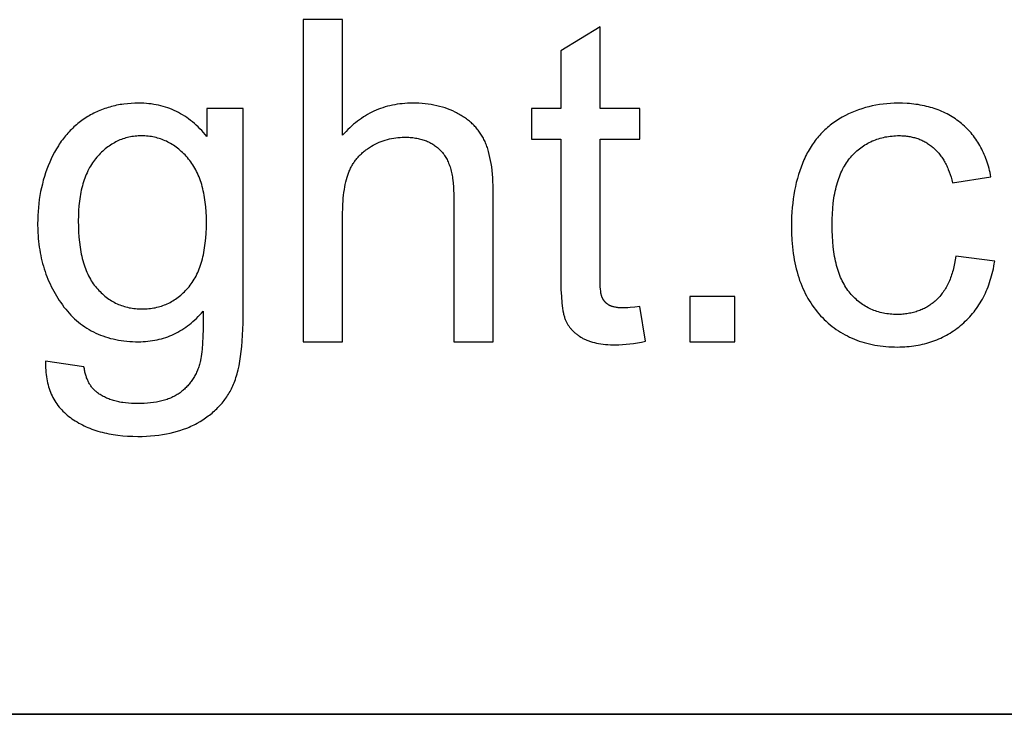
# Model space of a CAD drawing. Header units: millimetres. Extents: x -5878 to -4878, y 4408 to 5408.
# Tile 42 of 119: x -5030 to -5014, y 4440 to 4452. Entities that reach past the tile are written whole.
import ezdxf

# ---------------------------------------------------------------- set-up
doc = ezdxf.new("R2010")
doc.units = ezdxf.units.MM
doc.layers.add('SHOW Mini_Safetyfree Holder', color=7, linetype='Continuous', true_color=0x000000)

msp = doc.modelspace()

# ---------------------------------------------------------------- linework, layer by layer
at = {"layer": 'SHOW Mini_Safetyfree Holder'}
for points in [[(-5024.53, 4451.744), (-5025.182, 4451.744)], [(-5025.182, 4451.744), (-5025.182, 4446.427)], [(-5024.53, 4449.836), (-5024.53, 4451.744)], [(-5020.283, 4451.624), (-5020.932, 4451.232)], [(-5020.283, 4450.279), (-5020.283, 4451.624)], [(-5020.932, 4451.232), (-5020.932, 4450.279)], [(-5026.771, 4449.814), (-5026.799, 4449.848), (-5026.827, 4449.881), (-5026.856, 4449.913), (-5026.885, 4449.944), (-5026.915, 4449.973), (-5026.945, 4450.002), (-5026.976, 4450.029), (-5027.007, 4450.056), (-5027.038, 4450.081), (-5027.071, 4450.105), (-5027.103, 4450.128), (-5027.136, 4450.15), (-5027.17, 4450.171), (-5027.204, 4450.191), (-5027.238, 4450.21), (-5027.273, 4450.228), (-5027.308, 4450.245), (-5027.344, 4450.26), (-5027.38, 4450.275), (-5027.417, 4450.288), (-5027.454, 4450.3), (-5027.492, 4450.312), (-5027.53, 4450.322), (-5027.569, 4450.331), (-5027.608, 4450.339), (-5027.648, 4450.346), (-5027.688, 4450.352), (-5027.728, 4450.357), (-5027.769, 4450.361), (-5027.811, 4450.363), (-5027.853, 4450.365), (-5027.895, 4450.366), (-5027.958, 4450.365), (-5028.021, 4450.362), (-5028.082, 4450.357), (-5028.142, 4450.35), (-5028.172, 4450.346), (-5028.202, 4450.341), (-5028.231, 4450.336), (-5028.26, 4450.33), (-5028.288, 4450.324), (-5028.317, 4450.317), (-5028.345, 4450.31), (-5028.373, 4450.302), (-5028.401, 4450.294), (-5028.428, 4450.285), (-5028.455, 4450.276), (-5028.482, 4450.266), (-5028.509, 4450.256), (-5028.535, 4450.246), (-5028.562, 4450.234), (-5028.587, 4450.223), (-5028.613, 4450.211), (-5028.638, 4450.198), (-5028.664, 4450.185), (-5028.688, 4450.171), (-5028.713, 4450.157), (-5028.737, 4450.143), (-5028.761, 4450.127), (-5028.785, 4450.112), (-5028.809, 4450.096), (-5028.832, 4450.079), (-5028.855, 4450.062), (-5028.877, 4450.045), (-5028.899, 4450.027), (-5028.921, 4450.009), (-5028.942, 4449.991), (-5028.963, 4449.972), (-5028.984, 4449.952), (-5029.004, 4449.932), (-5029.024, 4449.912), (-5029.044, 4449.892), (-5029.063, 4449.871), (-5029.082, 4449.849), (-5029.101, 4449.827), (-5029.119, 4449.805), (-5029.137, 4449.782), (-5029.155, 4449.759), (-5029.172, 4449.736), (-5029.189, 4449.712), (-5029.205, 4449.687), (-5029.221, 4449.662), (-5029.253, 4449.612), (-5029.282, 4449.559), (-5029.311, 4449.505), (-5029.338, 4449.449), (-5029.364, 4449.392), (-5029.388, 4449.333), (-5029.41, 4449.274), (-5029.431, 4449.214), (-5029.451, 4449.154), (-5029.469, 4449.092), (-5029.485, 4449.03), (-5029.5, 4448.968), (-5029.513, 4448.905), (-5029.525, 4448.841), (-5029.535, 4448.776), (-5029.544, 4448.711), (-5029.551, 4448.645), (-5029.556, 4448.578), (-5029.56, 4448.511), (-5029.562, 4448.443), (-5029.563, 4448.375), (-5029.561, 4448.275), (-5029.559, 4448.226), (-5029.556, 4448.178), (-5029.552, 4448.13), (-5029.548, 4448.082), (-5029.542, 4448.035), (-5029.536, 4447.988), (-5029.529, 4447.942), (-5029.521, 4447.896), (-5029.512, 4447.851), (-5029.502, 4447.806), (-5029.491, 4447.761), (-5029.48, 4447.717), (-5029.467, 4447.674), (-5029.454, 4447.63), (-5029.44, 4447.588), (-5029.425, 4447.545), (-5029.41, 4447.504), (-5029.393, 4447.462), (-5029.376, 4447.421), (-5029.357, 4447.381), (-5029.338, 4447.341), (-5029.318, 4447.301), (-5029.297, 4447.262), (-5029.276, 4447.223), (-5029.253, 4447.185), (-5029.23, 4447.147), (-5029.206, 4447.11), (-5029.181, 4447.073), (-5029.155, 4447.036), (-5029.128, 4447), (-5029.1, 4446.965), (-5029.072, 4446.931), (-5029.043, 4446.898), (-5029.013, 4446.866), (-5028.983, 4446.835), (-5028.952, 4446.806), (-5028.92, 4446.777), (-5028.888, 4446.75), (-5028.855, 4446.723), (-5028.821, 4446.698), (-5028.786, 4446.674), (-5028.751, 4446.651), (-5028.715, 4446.629), (-5028.678, 4446.609), (-5028.641, 4446.589), (-5028.603, 4446.571), (-5028.564, 4446.553), (-5028.525, 4446.537), (-5028.485, 4446.522), (-5028.444, 4446.508), (-5028.402, 4446.495), (-5028.36, 4446.483), (-5028.317, 4446.473), (-5028.273, 4446.463), (-5028.229, 4446.455), (-5028.184, 4446.447), (-5028.138, 4446.441), (-5028.091, 4446.436), (-5028.044, 4446.432), (-5027.996, 4446.43), (-5027.948, 4446.428), (-5027.899, 4446.427), (-5027.859, 4446.428), (-5027.82, 4446.429), (-5027.781, 4446.432), (-5027.742, 4446.435), (-5027.704, 4446.44), (-5027.667, 4446.445), (-5027.629, 4446.451), (-5027.593, 4446.459), (-5027.556, 4446.467), (-5027.52, 4446.477), (-5027.485, 4446.487), (-5027.449, 4446.498), (-5027.415, 4446.51), (-5027.38, 4446.524), (-5027.346, 4446.538), (-5027.313, 4446.553), (-5027.28, 4446.57), (-5027.247, 4446.587), (-5027.215, 4446.605), (-5027.183, 4446.624), (-5027.151, 4446.644), (-5027.12, 4446.666), (-5027.09, 4446.688), (-5027.059, 4446.711), (-5027.03, 4446.735), (-5027, 4446.76), (-5026.971, 4446.786), (-5026.943, 4446.813), (-5026.914, 4446.841), (-5026.887, 4446.87), (-5026.859, 4446.9), (-5026.832, 4446.931)], [(-5022.045, 4448.868), (-5022.048, 4449.005), (-5022.05, 4449.071), (-5022.054, 4449.134), (-5022.059, 4449.195), (-5022.065, 4449.254), (-5022.071, 4449.312), (-5022.079, 4449.367), (-5022.088, 4449.419), (-5022.099, 4449.47), (-5022.11, 4449.519), (-5022.122, 4449.566), (-5022.135, 4449.61), (-5022.142, 4449.632), (-5022.15, 4449.652), (-5022.157, 4449.673), (-5022.165, 4449.693), (-5022.173, 4449.712), (-5022.181, 4449.731), (-5022.19, 4449.749), (-5022.199, 4449.768), (-5022.208, 4449.786), (-5022.218, 4449.803), (-5022.228, 4449.821), (-5022.239, 4449.838), (-5022.249, 4449.855), (-5022.261, 4449.872), (-5022.272, 4449.888), (-5022.284, 4449.904), (-5022.296, 4449.92), (-5022.309, 4449.936), (-5022.322, 4449.951), (-5022.335, 4449.967), (-5022.348, 4449.981), (-5022.362, 4449.996), (-5022.377, 4450.011), (-5022.391, 4450.025), (-5022.406, 4450.039), (-5022.422, 4450.052), (-5022.437, 4450.066), (-5022.453, 4450.079), (-5022.47, 4450.092), (-5022.486, 4450.105), (-5022.503, 4450.117), (-5022.521, 4450.129), (-5022.539, 4450.141), (-5022.557, 4450.153), (-5022.575, 4450.164), (-5022.594, 4450.175), (-5022.613, 4450.186), (-5022.633, 4450.197), (-5022.653, 4450.207), (-5022.673, 4450.217), (-5022.714, 4450.237), (-5022.755, 4450.254), (-5022.798, 4450.271), (-5022.841, 4450.286), (-5022.885, 4450.3), (-5022.93, 4450.312), (-5022.977, 4450.323), (-5023.023, 4450.333), (-5023.071, 4450.342), (-5023.12, 4450.349), (-5023.169, 4450.355), (-5023.22, 4450.36), (-5023.271, 4450.363), (-5023.323, 4450.365), (-5023.376, 4450.366), (-5023.42, 4450.365), (-5023.462, 4450.364), (-5023.505, 4450.361), (-5023.547, 4450.357), (-5023.588, 4450.353), (-5023.629, 4450.347), (-5023.669, 4450.34), (-5023.71, 4450.333), (-5023.749, 4450.324), (-5023.788, 4450.314), (-5023.827, 4450.303), (-5023.865, 4450.291), (-5023.903, 4450.278), (-5023.94, 4450.264), (-5023.976, 4450.249), (-5024.013, 4450.233), (-5024.049, 4450.216), (-5024.084, 4450.198), (-5024.119, 4450.179), (-5024.153, 4450.159), (-5024.187, 4450.138), (-5024.221, 4450.115), (-5024.254, 4450.092), (-5024.286, 4450.068), (-5024.318, 4450.042), (-5024.35, 4450.016), (-5024.381, 4449.989), (-5024.412, 4449.96), (-5024.442, 4449.931), (-5024.471, 4449.9), (-5024.501, 4449.869), (-5024.53, 4449.836)], [(-5013.832, 4449.147), (-5013.839, 4449.183), (-5013.847, 4449.219), (-5013.855, 4449.254), (-5013.864, 4449.289), (-5013.874, 4449.323), (-5013.884, 4449.357), (-5013.894, 4449.39), (-5013.906, 4449.422), (-5013.917, 4449.454), (-5013.93, 4449.486), (-5013.943, 4449.517), (-5013.956, 4449.548), (-5013.97, 4449.578), (-5013.985, 4449.607), (-5014, 4449.636), (-5014.016, 4449.664), (-5014.032, 4449.692), (-5014.049, 4449.72), (-5014.066, 4449.746), (-5014.084, 4449.773), (-5014.102, 4449.799), (-5014.122, 4449.824), (-5014.141, 4449.849), (-5014.161, 4449.873), (-5014.182, 4449.897), (-5014.203, 4449.92), (-5014.225, 4449.943), (-5014.248, 4449.965), (-5014.271, 4449.986), (-5014.294, 4450.008), (-5014.318, 4450.028), (-5014.343, 4450.048), (-5014.368, 4450.068), (-5014.394, 4450.087), (-5014.42, 4450.105), (-5014.446, 4450.123), (-5014.473, 4450.14), (-5014.5, 4450.156), (-5014.528, 4450.172), (-5014.557, 4450.187), (-5014.585, 4450.202), (-5014.614, 4450.216), (-5014.644, 4450.229), (-5014.674, 4450.242), (-5014.705, 4450.254), (-5014.736, 4450.265), (-5014.767, 4450.276), (-5014.799, 4450.286), (-5014.831, 4450.296), (-5014.864, 4450.305), (-5014.897, 4450.313), (-5014.931, 4450.321), (-5014.965, 4450.328), (-5014.999, 4450.335), (-5015.034, 4450.341), (-5015.07, 4450.346), (-5015.106, 4450.35), (-5015.142, 4450.354), (-5015.179, 4450.358), (-5015.216, 4450.361), (-5015.292, 4450.364), (-5015.369, 4450.366), (-5015.431, 4450.365), (-5015.492, 4450.362), (-5015.553, 4450.357), (-5015.613, 4450.351), (-5015.672, 4450.343), (-5015.731, 4450.333), (-5015.79, 4450.321), (-5015.847, 4450.307), (-5015.905, 4450.292), (-5015.961, 4450.274), (-5016.017, 4450.255), (-5016.073, 4450.234), (-5016.127, 4450.211), (-5016.182, 4450.187), (-5016.235, 4450.16), (-5016.288, 4450.132), (-5016.315, 4450.117), (-5016.34, 4450.102), (-5016.366, 4450.086), (-5016.391, 4450.07), (-5016.415, 4450.053), (-5016.439, 4450.036), (-5016.463, 4450.018), (-5016.486, 4450), (-5016.509, 4449.982), (-5016.531, 4449.963), (-5016.553, 4449.943), (-5016.575, 4449.923), (-5016.596, 4449.903), (-5016.617, 4449.882), (-5016.637, 4449.861), (-5016.657, 4449.839), (-5016.676, 4449.817), (-5016.695, 4449.795), (-5016.714, 4449.771), (-5016.732, 4449.748), (-5016.75, 4449.724), (-5016.767, 4449.7), (-5016.784, 4449.675), (-5016.801, 4449.649), (-5016.817, 4449.623), (-5016.833, 4449.597), (-5016.848, 4449.57), (-5016.863, 4449.543), (-5016.877, 4449.516), (-5016.891, 4449.488), (-5016.904, 4449.459), (-5016.918, 4449.43), (-5016.943, 4449.371), (-5016.966, 4449.311), (-5016.988, 4449.249), (-5017.008, 4449.186), (-5017.027, 4449.122), (-5017.044, 4449.057), (-5017.059, 4448.991), (-5017.073, 4448.923), (-5017.085, 4448.854), (-5017.095, 4448.784), (-5017.104, 4448.713), (-5017.111, 4448.641), (-5017.117, 4448.567), (-5017.121, 4448.492), (-5017.124, 4448.416), (-5017.124, 4448.338), (-5017.122, 4448.22), (-5017.117, 4448.104), (-5017.113, 4448.048), (-5017.107, 4447.992), (-5017.101, 4447.938), (-5017.094, 4447.884), (-5017.086, 4447.831), (-5017.077, 4447.779), (-5017.068, 4447.728), (-5017.057, 4447.678), (-5017.045, 4447.629), (-5017.032, 4447.58), (-5017.019, 4447.532), (-5017.004, 4447.486), (-5016.989, 4447.44), (-5016.972, 4447.395), (-5016.955, 4447.351), (-5016.937, 4447.308), (-5016.917, 4447.265), (-5016.897, 4447.224), (-5016.876, 4447.183), (-5016.854, 4447.143), (-5016.831, 4447.105), (-5016.807, 4447.067), (-5016.782, 4447.029), (-5016.756, 4446.993), (-5016.73, 4446.958), (-5016.702, 4446.923), (-5016.673, 4446.89), (-5016.644, 4446.857), (-5016.613, 4446.825), (-5016.583, 4446.794), (-5016.551, 4446.765), (-5016.519, 4446.736), (-5016.486, 4446.708), (-5016.453, 4446.681), (-5016.419, 4446.656), (-5016.384, 4446.631), (-5016.349, 4446.607), (-5016.313, 4446.585), (-5016.277, 4446.563), (-5016.24, 4446.542), (-5016.202, 4446.522), (-5016.164, 4446.504), (-5016.125, 4446.486), (-5016.086, 4446.469), (-5016.046, 4446.454), (-5016.005, 4446.439), (-5015.964, 4446.426), (-5015.922, 4446.413), (-5015.88, 4446.401), (-5015.837, 4446.391), (-5015.793, 4446.381), (-5015.749, 4446.373), (-5015.704, 4446.365), (-5015.658, 4446.358), (-5015.612, 4446.353), (-5015.566, 4446.348), (-5015.518, 4446.345), (-5015.47, 4446.342), (-5015.422, 4446.341), (-5015.373, 4446.34), (-5015.334, 4446.341), (-5015.295, 4446.342), (-5015.256, 4446.344), (-5015.218, 4446.346), (-5015.18, 4446.349), (-5015.143, 4446.353), (-5015.106, 4446.358), (-5015.07, 4446.364), (-5015.033, 4446.37), (-5014.998, 4446.377), (-5014.962, 4446.385), (-5014.927, 4446.393), (-5014.893, 4446.402), (-5014.858, 4446.412), (-5014.825, 4446.423), (-5014.791, 4446.434), (-5014.758, 4446.446), (-5014.725, 4446.459), (-5014.693, 4446.473), (-5014.661, 4446.487), (-5014.63, 4446.502), (-5014.599, 4446.518), (-5014.568, 4446.534), (-5014.537, 4446.551), (-5014.507, 4446.569), (-5014.478, 4446.588), (-5014.449, 4446.607), (-5014.42, 4446.628), (-5014.391, 4446.649), (-5014.363, 4446.67), (-5014.336, 4446.693), (-5014.308, 4446.716), (-5014.282, 4446.739), (-5014.256, 4446.764), (-5014.23, 4446.789), (-5014.205, 4446.814), (-5014.181, 4446.84), (-5014.157, 4446.866), (-5014.135, 4446.894), (-5014.112, 4446.921), (-5014.091, 4446.95), (-5014.07, 4446.978), (-5014.049, 4447.008), (-5014.03, 4447.038), (-5014.01, 4447.068), (-5013.992, 4447.099), (-5013.974, 4447.131), (-5013.957, 4447.163), (-5013.941, 4447.196), (-5013.925, 4447.229), (-5013.909, 4447.263), (-5013.895, 4447.297), (-5013.881, 4447.332), (-5013.868, 4447.368), (-5013.855, 4447.404), (-5013.843, 4447.441), (-5013.832, 4447.478), (-5013.821, 4447.516), (-5013.811, 4447.554), (-5013.801, 4447.593), (-5013.792, 4447.633), (-5013.784, 4447.673), (-5013.777, 4447.713), (-5013.77, 4447.755)], [(-5026.169, 4450.279), (-5026.771, 4450.279)], [(-5026.771, 4450.279), (-5026.771, 4449.814)], [(-5026.169, 4446.95), (-5026.169, 4450.279)], [(-5020.932, 4450.279), (-5021.411, 4450.279)], [(-5021.411, 4450.279), (-5021.411, 4449.771)], [(-5019.627, 4450.279), (-5020.283, 4450.279)], [(-5019.627, 4449.771), (-5019.627, 4450.279)], [(-5024.53, 4448.534), (-5024.528, 4448.645), (-5024.526, 4448.697), (-5024.523, 4448.749), (-5024.519, 4448.798), (-5024.514, 4448.847), (-5024.509, 4448.893), (-5024.502, 4448.939), (-5024.495, 4448.982), (-5024.487, 4449.024), (-5024.478, 4449.065), (-5024.468, 4449.104), (-5024.458, 4449.142), (-5024.446, 4449.178), (-5024.44, 4449.195), (-5024.434, 4449.212), (-5024.427, 4449.229), (-5024.421, 4449.245), (-5024.414, 4449.261), (-5024.407, 4449.277), (-5024.399, 4449.292), (-5024.391, 4449.308), (-5024.383, 4449.323), (-5024.375, 4449.338), (-5024.366, 4449.353), (-5024.357, 4449.367), (-5024.348, 4449.381), (-5024.338, 4449.396), (-5024.329, 4449.409), (-5024.318, 4449.423), (-5024.308, 4449.437), (-5024.297, 4449.45), (-5024.286, 4449.463), (-5024.275, 4449.476), (-5024.264, 4449.488), (-5024.252, 4449.501), (-5024.24, 4449.513), (-5024.227, 4449.525), (-5024.215, 4449.537), (-5024.202, 4449.549), (-5024.188, 4449.56), (-5024.175, 4449.571), (-5024.161, 4449.582), (-5024.147, 4449.593), (-5024.133, 4449.603), (-5024.118, 4449.614), (-5024.103, 4449.624), (-5024.088, 4449.634), (-5024.072, 4449.644), (-5024.056, 4449.653), (-5024.024, 4449.671), (-5023.992, 4449.688), (-5023.959, 4449.704), (-5023.926, 4449.719), (-5023.893, 4449.732), (-5023.86, 4449.745), (-5023.826, 4449.756), (-5023.792, 4449.766), (-5023.758, 4449.775), (-5023.723, 4449.782), (-5023.688, 4449.789), (-5023.653, 4449.794), (-5023.618, 4449.798), (-5023.582, 4449.801), (-5023.547, 4449.803), (-5023.511, 4449.804), (-5023.486, 4449.803), (-5023.463, 4449.803), (-5023.439, 4449.802), (-5023.416, 4449.8), (-5023.394, 4449.798), (-5023.371, 4449.796), (-5023.349, 4449.793), (-5023.327, 4449.79), (-5023.306, 4449.786), (-5023.285, 4449.782), (-5023.265, 4449.777), (-5023.244, 4449.772), (-5023.224, 4449.767), (-5023.205, 4449.761), (-5023.185, 4449.755), (-5023.166, 4449.748), (-5023.148, 4449.741), (-5023.13, 4449.733), (-5023.112, 4449.725), (-5023.094, 4449.716), (-5023.077, 4449.707), (-5023.06, 4449.698), (-5023.044, 4449.688), (-5023.027, 4449.678), (-5023.012, 4449.667), (-5022.996, 4449.656), (-5022.981, 4449.645), (-5022.966, 4449.633), (-5022.952, 4449.62), (-5022.938, 4449.608), (-5022.924, 4449.594), (-5022.91, 4449.58), (-5022.897, 4449.566), (-5022.885, 4449.552), (-5022.872, 4449.536), (-5022.861, 4449.521), (-5022.849, 4449.504), (-5022.838, 4449.487), (-5022.828, 4449.47), (-5022.818, 4449.452), (-5022.808, 4449.434), (-5022.798, 4449.415), (-5022.79, 4449.396), (-5022.781, 4449.376), (-5022.773, 4449.355), (-5022.765, 4449.334), (-5022.758, 4449.313), (-5022.751, 4449.291), (-5022.745, 4449.268), (-5022.739, 4449.245), (-5022.733, 4449.222), (-5022.728, 4449.198), (-5022.723, 4449.173), (-5022.719, 4449.148), (-5022.715, 4449.122), (-5022.711, 4449.096), (-5022.706, 4449.042), (-5022.701, 4448.986), (-5022.699, 4448.928), (-5022.698, 4448.868)], [(-5021.411, 4449.771), (-5020.932, 4449.771)], [(-5020.932, 4449.771), (-5020.932, 4447.555)], [(-5020.283, 4447.519), (-5020.283, 4449.771)], [(-5020.283, 4449.771), (-5019.627, 4449.771)], [(-5014.412, 4447.838), (-5014.421, 4447.778), (-5014.432, 4447.72), (-5014.444, 4447.663), (-5014.458, 4447.609), (-5014.465, 4447.583), (-5014.473, 4447.557), (-5014.481, 4447.531), (-5014.49, 4447.507), (-5014.499, 4447.482), (-5014.508, 4447.458), (-5014.518, 4447.435), (-5014.528, 4447.412), (-5014.538, 4447.389), (-5014.549, 4447.368), (-5014.56, 4447.346), (-5014.572, 4447.325), (-5014.583, 4447.305), (-5014.596, 4447.285), (-5014.608, 4447.265), (-5014.621, 4447.246), (-5014.635, 4447.228), (-5014.648, 4447.21), (-5014.662, 4447.193), (-5014.677, 4447.176), (-5014.692, 4447.159), (-5014.707, 4447.143), (-5014.722, 4447.128), (-5014.738, 4447.113), (-5014.754, 4447.098), (-5014.771, 4447.084), (-5014.788, 4447.071), (-5014.804, 4447.057), (-5014.822, 4447.045), (-5014.839, 4447.033), (-5014.857, 4447.021), (-5014.875, 4447.01), (-5014.893, 4446.999), (-5014.911, 4446.988), (-5014.93, 4446.978), (-5014.949, 4446.969), (-5014.968, 4446.96), (-5014.988, 4446.952), (-5015.007, 4446.944), (-5015.027, 4446.936), (-5015.048, 4446.929), (-5015.068, 4446.922), (-5015.089, 4446.916), (-5015.11, 4446.91), (-5015.131, 4446.905), (-5015.152, 4446.9), (-5015.174, 4446.896), (-5015.196, 4446.892), (-5015.218, 4446.888), (-5015.24, 4446.885), (-5015.263, 4446.883), (-5015.286, 4446.881), (-5015.309, 4446.879), (-5015.332, 4446.878), (-5015.356, 4446.877), (-5015.38, 4446.877), (-5015.41, 4446.877), (-5015.439, 4446.878), (-5015.468, 4446.88), (-5015.497, 4446.882), (-5015.525, 4446.886), (-5015.553, 4446.889), (-5015.581, 4446.894), (-5015.608, 4446.899), (-5015.635, 4446.905), (-5015.661, 4446.911), (-5015.688, 4446.919), (-5015.714, 4446.926), (-5015.739, 4446.935), (-5015.764, 4446.944), (-5015.789, 4446.954), (-5015.813, 4446.965), (-5015.837, 4446.976), (-5015.861, 4446.988), (-5015.885, 4447.001), (-5015.908, 4447.014), (-5015.93, 4447.028), (-5015.953, 4447.043), (-5015.974, 4447.059), (-5015.996, 4447.075), (-5016.017, 4447.092), (-5016.038, 4447.109), (-5016.059, 4447.127), (-5016.079, 4447.146), (-5016.099, 4447.166), (-5016.118, 4447.186), (-5016.137, 4447.207), (-5016.156, 4447.229), (-5016.174, 4447.251), (-5016.192, 4447.274), (-5016.209, 4447.298), (-5016.226, 4447.323), (-5016.242, 4447.349), (-5016.257, 4447.376), (-5016.272, 4447.403), (-5016.286, 4447.431), (-5016.3, 4447.46), (-5016.313, 4447.49), (-5016.325, 4447.521), (-5016.337, 4447.552), (-5016.349, 4447.585), (-5016.359, 4447.618), (-5016.37, 4447.652), (-5016.379, 4447.687), (-5016.388, 4447.722), (-5016.397, 4447.759), (-5016.404, 4447.796), (-5016.412, 4447.834), (-5016.418, 4447.873), (-5016.424, 4447.913), (-5016.435, 4447.995), (-5016.443, 4448.08), (-5016.449, 4448.169), (-5016.452, 4448.261), (-5016.453, 4448.357), (-5016.452, 4448.451), (-5016.449, 4448.541), (-5016.443, 4448.629), (-5016.434, 4448.713), (-5016.423, 4448.795), (-5016.417, 4448.834), (-5016.41, 4448.873), (-5016.403, 4448.91), (-5016.394, 4448.947), (-5016.386, 4448.983), (-5016.376, 4449.019), (-5016.366, 4449.053), (-5016.356, 4449.087), (-5016.345, 4449.12), (-5016.333, 4449.152), (-5016.321, 4449.184), (-5016.308, 4449.214), (-5016.294, 4449.244), (-5016.28, 4449.273), (-5016.265, 4449.301), (-5016.25, 4449.328), (-5016.234, 4449.355), (-5016.217, 4449.381), (-5016.2, 4449.405), (-5016.183, 4449.43), (-5016.164, 4449.453), (-5016.145, 4449.475), (-5016.126, 4449.497), (-5016.106, 4449.518), (-5016.086, 4449.539), (-5016.065, 4449.558), (-5016.044, 4449.577), (-5016.023, 4449.595), (-5016.001, 4449.613), (-5015.98, 4449.63), (-5015.957, 4449.646), (-5015.934, 4449.662), (-5015.911, 4449.677), (-5015.888, 4449.691), (-5015.864, 4449.704), (-5015.84, 4449.717), (-5015.816, 4449.729), (-5015.791, 4449.741), (-5015.765, 4449.751), (-5015.74, 4449.761), (-5015.714, 4449.771), (-5015.688, 4449.779), (-5015.661, 4449.787), (-5015.634, 4449.794), (-5015.607, 4449.801), (-5015.579, 4449.807), (-5015.551, 4449.812), (-5015.522, 4449.816), (-5015.493, 4449.82), (-5015.464, 4449.823), (-5015.435, 4449.826), (-5015.405, 4449.828), (-5015.374, 4449.829), (-5015.344, 4449.829), (-5015.323, 4449.829), (-5015.303, 4449.828), (-5015.283, 4449.827), (-5015.264, 4449.826), (-5015.244, 4449.824), (-5015.225, 4449.822), (-5015.206, 4449.82), (-5015.187, 4449.817), (-5015.168, 4449.813), (-5015.149, 4449.81), (-5015.131, 4449.806), (-5015.112, 4449.801), (-5015.094, 4449.797), (-5015.077, 4449.791), (-5015.059, 4449.786), (-5015.041, 4449.78), (-5015.024, 4449.774), (-5015.007, 4449.767), (-5014.99, 4449.76), (-5014.973, 4449.752), (-5014.957, 4449.745), (-5014.94, 4449.736), (-5014.924, 4449.728), (-5014.908, 4449.719), (-5014.892, 4449.709), (-5014.877, 4449.7), (-5014.861, 4449.689), (-5014.846, 4449.679), (-5014.831, 4449.668), (-5014.816, 4449.657), (-5014.802, 4449.645), (-5014.787, 4449.633), (-5014.773, 4449.621), (-5014.759, 4449.608), (-5014.745, 4449.595), (-5014.732, 4449.581), (-5014.719, 4449.567), (-5014.706, 4449.553), (-5014.693, 4449.538), (-5014.681, 4449.523), (-5014.669, 4449.508), (-5014.657, 4449.492), (-5014.645, 4449.476), (-5014.634, 4449.459), (-5014.623, 4449.442), (-5014.612, 4449.425), (-5014.602, 4449.407), (-5014.592, 4449.389), (-5014.582, 4449.371), (-5014.572, 4449.352), (-5014.563, 4449.333), (-5014.554, 4449.313), (-5014.545, 4449.293), (-5014.536, 4449.273), (-5014.52, 4449.231), (-5014.505, 4449.188), (-5014.491, 4449.143), (-5014.478, 4449.097), (-5014.466, 4449.049)], [(-5014.466, 4449.049), (-5013.832, 4449.147)], [(-5022.698, 4448.868), (-5022.698, 4446.427)], [(-5022.045, 4446.427), (-5022.045, 4448.868)], [(-5024.53, 4446.427), (-5024.53, 4448.534)], [(-5013.77, 4447.755), (-5014.412, 4447.838)], [(-5020.932, 4447.555), (-5020.931, 4447.415), (-5020.927, 4447.287), (-5020.921, 4447.171), (-5020.912, 4447.069), (-5020.907, 4447.022), (-5020.901, 4446.979), (-5020.894, 4446.938), (-5020.887, 4446.901), (-5020.883, 4446.884), (-5020.879, 4446.867), (-5020.875, 4446.852), (-5020.871, 4446.837), (-5020.867, 4446.822), (-5020.862, 4446.809), (-5020.857, 4446.796), (-5020.852, 4446.785), (-5020.847, 4446.773), (-5020.842, 4446.762), (-5020.836, 4446.751), (-5020.831, 4446.74), (-5020.825, 4446.729), (-5020.818, 4446.718), (-5020.812, 4446.708), (-5020.805, 4446.697), (-5020.798, 4446.687), (-5020.791, 4446.677), (-5020.784, 4446.667), (-5020.776, 4446.657), (-5020.768, 4446.647), (-5020.76, 4446.638), (-5020.752, 4446.628), (-5020.744, 4446.619), (-5020.735, 4446.61), (-5020.726, 4446.601), (-5020.717, 4446.592), (-5020.707, 4446.583), (-5020.698, 4446.575), (-5020.688, 4446.566), (-5020.678, 4446.558), (-5020.667, 4446.55), (-5020.657, 4446.542), (-5020.646, 4446.534), (-5020.635, 4446.526), (-5020.624, 4446.518), (-5020.601, 4446.503), (-5020.577, 4446.489), (-5020.564, 4446.482), (-5020.552, 4446.475), (-5020.539, 4446.469), (-5020.525, 4446.463), (-5020.512, 4446.457), (-5020.498, 4446.451), (-5020.483, 4446.445), (-5020.469, 4446.44), (-5020.454, 4446.435), (-5020.439, 4446.43), (-5020.423, 4446.425), (-5020.407, 4446.42), (-5020.375, 4446.412), (-5020.341, 4446.405), (-5020.306, 4446.398), (-5020.27, 4446.392), (-5020.232, 4446.388), (-5020.193, 4446.384), (-5020.153, 4446.38), (-5020.112, 4446.378), (-5020.069, 4446.377), (-5020.025, 4446.377), (-5019.97, 4446.377), (-5019.913, 4446.38), (-5019.854, 4446.385), (-5019.793, 4446.391), (-5019.731, 4446.399), (-5019.666, 4446.409), (-5019.6, 4446.421), (-5019.532, 4446.435)], [(-5019.627, 4447.011), (-5019.711, 4447), (-5019.787, 4446.992), (-5019.822, 4446.989), (-5019.854, 4446.987), (-5019.885, 4446.986), (-5019.913, 4446.986), (-5019.931, 4446.986), (-5019.948, 4446.987), (-5019.965, 4446.987), (-5019.981, 4446.989), (-5019.997, 4446.99), (-5020.012, 4446.992), (-5020.027, 4446.995), (-5020.041, 4446.998), (-5020.055, 4447.001), (-5020.062, 4447.002), (-5020.068, 4447.004), (-5020.075, 4447.006), (-5020.081, 4447.008), (-5020.087, 4447.01), (-5020.093, 4447.012), (-5020.099, 4447.015), (-5020.104, 4447.017), (-5020.11, 4447.019), (-5020.116, 4447.022), (-5020.121, 4447.024), (-5020.126, 4447.027), (-5020.131, 4447.03), (-5020.136, 4447.033), (-5020.141, 4447.036), (-5020.146, 4447.039), (-5020.15, 4447.042), (-5020.155, 4447.045), (-5020.159, 4447.048), (-5020.164, 4447.052), (-5020.168, 4447.055), (-5020.172, 4447.059), (-5020.177, 4447.062), (-5020.181, 4447.066), (-5020.185, 4447.069), (-5020.188, 4447.073), (-5020.192, 4447.077), (-5020.196, 4447.08), (-5020.2, 4447.084), (-5020.203, 4447.088), (-5020.207, 4447.092), (-5020.21, 4447.096), (-5020.213, 4447.1), (-5020.217, 4447.105), (-5020.22, 4447.109), (-5020.223, 4447.113), (-5020.226, 4447.118), (-5020.229, 4447.122), (-5020.231, 4447.126), (-5020.234, 4447.131), (-5020.237, 4447.136), (-5020.239, 4447.14), (-5020.242, 4447.145), (-5020.244, 4447.15), (-5020.246, 4447.155), (-5020.249, 4447.16), (-5020.25, 4447.162), (-5020.251, 4447.165), (-5020.253, 4447.171), (-5020.255, 4447.177), (-5020.257, 4447.183), (-5020.258, 4447.19), (-5020.26, 4447.197), (-5020.262, 4447.204), (-5020.264, 4447.212), (-5020.267, 4447.229), (-5020.27, 4447.248), (-5020.272, 4447.268), (-5020.274, 4447.289), (-5020.278, 4447.337), (-5020.281, 4447.392), (-5020.282, 4447.452), (-5020.283, 4447.519)], [(-5018.06, 4447.171), (-5018.803, 4447.171)], [(-5018.803, 4447.171), (-5018.803, 4446.427)], [(-5018.06, 4446.427), (-5018.06, 4447.171)], [(-5029.432, 4446.108), (-5029.433, 4446.069), (-5029.433, 4446.031), (-5029.431, 4445.994), (-5029.429, 4445.957), (-5029.426, 4445.921), (-5029.423, 4445.885), (-5029.418, 4445.85), (-5029.412, 4445.816), (-5029.406, 4445.782), (-5029.399, 4445.749), (-5029.391, 4445.716), (-5029.382, 4445.684), (-5029.372, 4445.653), (-5029.361, 4445.622), (-5029.35, 4445.592), (-5029.337, 4445.563), (-5029.324, 4445.534), (-5029.31, 4445.506), (-5029.295, 4445.478), (-5029.279, 4445.451), (-5029.263, 4445.425), (-5029.245, 4445.399), (-5029.227, 4445.374), (-5029.207, 4445.349), (-5029.187, 4445.325), (-5029.166, 4445.302), (-5029.145, 4445.279), (-5029.122, 4445.257), (-5029.098, 4445.235), (-5029.074, 4445.214), (-5029.049, 4445.194), (-5029.023, 4445.174), (-5028.996, 4445.155), (-5028.969, 4445.137), (-5028.941, 4445.119), (-5028.912, 4445.102), (-5028.884, 4445.085), (-5028.854, 4445.069), (-5028.824, 4445.054), (-5028.794, 4445.039), (-5028.763, 4445.024), (-5028.732, 4445.011), (-5028.7, 4444.998), (-5028.667, 4444.985), (-5028.634, 4444.974), (-5028.601, 4444.962), (-5028.567, 4444.952), (-5028.532, 4444.942), (-5028.497, 4444.932), (-5028.462, 4444.924), (-5028.426, 4444.915), (-5028.389, 4444.908), (-5028.352, 4444.901), (-5028.314, 4444.895), (-5028.237, 4444.884), (-5028.158, 4444.875), (-5028.078, 4444.869), (-5027.994, 4444.866), (-5027.909, 4444.864), (-5027.838, 4444.865), (-5027.767, 4444.868), (-5027.698, 4444.872), (-5027.631, 4444.878), (-5027.565, 4444.886), (-5027.5, 4444.895), (-5027.437, 4444.906), (-5027.375, 4444.919), (-5027.315, 4444.933), (-5027.256, 4444.949), (-5027.198, 4444.967), (-5027.17, 4444.977), (-5027.142, 4444.987), (-5027.115, 4444.997), (-5027.087, 4445.008), (-5027.061, 4445.019), (-5027.034, 4445.031), (-5027.008, 4445.043), (-5026.982, 4445.056), (-5026.957, 4445.068), (-5026.932, 4445.082), (-5026.883, 4445.11), (-5026.836, 4445.139), (-5026.813, 4445.154), (-5026.791, 4445.169), (-5026.769, 4445.185), (-5026.747, 4445.201), (-5026.726, 4445.217), (-5026.705, 4445.233), (-5026.684, 4445.25), (-5026.664, 4445.267), (-5026.645, 4445.285), (-5026.626, 4445.302), (-5026.607, 4445.321), (-5026.588, 4445.339), (-5026.571, 4445.358), (-5026.553, 4445.377), (-5026.536, 4445.396), (-5026.519, 4445.415), (-5026.503, 4445.435), (-5026.487, 4445.456), (-5026.472, 4445.476), (-5026.457, 4445.497), (-5026.442, 4445.518), (-5026.428, 4445.54), (-5026.414, 4445.561), (-5026.401, 4445.583), (-5026.388, 4445.606), (-5026.376, 4445.629), (-5026.363, 4445.652), (-5026.352, 4445.675), (-5026.341, 4445.699), (-5026.33, 4445.724), (-5026.319, 4445.75), (-5026.309, 4445.777), (-5026.299, 4445.805), (-5026.29, 4445.834), (-5026.28, 4445.864), (-5026.272, 4445.895), (-5026.263, 4445.927), (-5026.255, 4445.961), (-5026.24, 4446.03), (-5026.227, 4446.104), (-5026.214, 4446.181), (-5026.204, 4446.263), (-5026.194, 4446.349), (-5026.187, 4446.439), (-5026.18, 4446.533), (-5026.172, 4446.733), (-5026.169, 4446.95)], [(-5026.832, 4446.931), (-5026.834, 4446.64), (-5026.837, 4446.514), (-5026.842, 4446.403), (-5026.849, 4446.305), (-5026.853, 4446.261), (-5026.857, 4446.221), (-5026.862, 4446.184), (-5026.868, 4446.15), (-5026.873, 4446.12), (-5026.876, 4446.107), (-5026.879, 4446.094), (-5026.885, 4446.073), (-5026.891, 4446.053), (-5026.897, 4446.034), (-5026.904, 4446.014), (-5026.911, 4445.995), (-5026.918, 4445.976), (-5026.925, 4445.958), (-5026.933, 4445.94), (-5026.941, 4445.922), (-5026.949, 4445.904), (-5026.958, 4445.886), (-5026.967, 4445.869), (-5026.977, 4445.852), (-5026.986, 4445.836), (-5026.996, 4445.82), (-5027.006, 4445.804), (-5027.017, 4445.788), (-5027.028, 4445.772), (-5027.039, 4445.757), (-5027.051, 4445.742), (-5027.062, 4445.728), (-5027.075, 4445.713), (-5027.087, 4445.699), (-5027.1, 4445.686), (-5027.113, 4445.672), (-5027.126, 4445.659), (-5027.14, 4445.646), (-5027.154, 4445.634), (-5027.168, 4445.621), (-5027.183, 4445.609), (-5027.198, 4445.597), (-5027.213, 4445.586), (-5027.229, 4445.575), (-5027.245, 4445.564), (-5027.261, 4445.554), (-5027.278, 4445.543), (-5027.295, 4445.534), (-5027.313, 4445.524), (-5027.331, 4445.515), (-5027.349, 4445.507), (-5027.368, 4445.498), (-5027.387, 4445.49), (-5027.407, 4445.483), (-5027.427, 4445.475), (-5027.448, 4445.469), (-5027.468, 4445.462), (-5027.49, 4445.456), (-5027.511, 4445.45), (-5027.533, 4445.444), (-5027.556, 4445.439), (-5027.579, 4445.435), (-5027.602, 4445.43), (-5027.65, 4445.422), (-5027.699, 4445.416), (-5027.75, 4445.411), (-5027.803, 4445.407), (-5027.857, 4445.405), (-5027.913, 4445.405), (-5027.965, 4445.405), (-5028.015, 4445.407), (-5028.065, 4445.411), (-5028.112, 4445.416), (-5028.159, 4445.422), (-5028.181, 4445.426), (-5028.204, 4445.43), (-5028.225, 4445.435), (-5028.247, 4445.439), (-5028.268, 4445.444), (-5028.289, 4445.45), (-5028.31, 4445.456), (-5028.33, 4445.462), (-5028.35, 4445.469), (-5028.369, 4445.475), (-5028.389, 4445.483), (-5028.407, 4445.49), (-5028.426, 4445.498), (-5028.444, 4445.507), (-5028.462, 4445.515), (-5028.479, 4445.524), (-5028.496, 4445.534), (-5028.513, 4445.543), (-5028.53, 4445.554), (-5028.546, 4445.564), (-5028.561, 4445.575), (-5028.577, 4445.586), (-5028.588, 4445.595), (-5028.599, 4445.603), (-5028.609, 4445.613), (-5028.62, 4445.622), (-5028.63, 4445.632), (-5028.64, 4445.642), (-5028.649, 4445.652), (-5028.658, 4445.663), (-5028.667, 4445.674), (-5028.676, 4445.685), (-5028.685, 4445.697), (-5028.693, 4445.709), (-5028.701, 4445.721), (-5028.708, 4445.734), (-5028.716, 4445.747), (-5028.723, 4445.76), (-5028.729, 4445.774), (-5028.736, 4445.787), (-5028.742, 4445.802), (-5028.748, 4445.816), (-5028.754, 4445.831), (-5028.759, 4445.846), (-5028.764, 4445.861), (-5028.769, 4445.877), (-5028.774, 4445.893), (-5028.778, 4445.909), (-5028.782, 4445.926), (-5028.786, 4445.943), (-5028.789, 4445.96), (-5028.792, 4445.978), (-5028.795, 4445.996), (-5028.798, 4446.014)], [(-5019.532, 4446.435), (-5019.627, 4447.011)], [(-5025.182, 4446.427), (-5024.53, 4446.427)], [(-5022.698, 4446.427), (-5022.045, 4446.427)], [(-5018.803, 4446.427), (-5018.06, 4446.427)], [(-5028.798, 4446.014), (-5029.432, 4446.108)]]:
    msp.add_lwpolyline(points, dxfattribs=at)
msp.add_lwpolyline([(-5028.892, 4448.422), (-5028.891, 4448.329), (-5028.887, 4448.239), (-5028.882, 4448.152), (-5028.873, 4448.068), (-5028.863, 4447.988), (-5028.857, 4447.949), (-5028.85, 4447.911), (-5028.842, 4447.874), (-5028.835, 4447.837), (-5028.826, 4447.801), (-5028.817, 4447.766), (-5028.807, 4447.732), (-5028.797, 4447.699), (-5028.786, 4447.666), (-5028.775, 4447.635), (-5028.763, 4447.604), (-5028.75, 4447.573), (-5028.737, 4447.544), (-5028.723, 4447.515), (-5028.708, 4447.488), (-5028.693, 4447.461), (-5028.678, 4447.435), (-5028.662, 4447.409), (-5028.645, 4447.385), (-5028.628, 4447.361), (-5028.61, 4447.338), (-5028.591, 4447.316), (-5028.572, 4447.294), (-5028.553, 4447.274), (-5028.533, 4447.254), (-5028.514, 4447.234), (-5028.493, 4447.215), (-5028.473, 4447.197), (-5028.452, 4447.18), (-5028.431, 4447.163), (-5028.41, 4447.147), (-5028.388, 4447.132), (-5028.366, 4447.118), (-5028.344, 4447.104), (-5028.321, 4447.09), (-5028.299, 4447.078), (-5028.276, 4447.066), (-5028.252, 4447.055), (-5028.228, 4447.044), (-5028.204, 4447.034), (-5028.18, 4447.025), (-5028.155, 4447.017), (-5028.131, 4447.009), (-5028.105, 4447.002), (-5028.08, 4446.995), (-5028.054, 4446.989), (-5028.028, 4446.984), (-5028.001, 4446.98), (-5027.975, 4446.976), (-5027.948, 4446.973), (-5027.921, 4446.971), (-5027.893, 4446.969), (-5027.865, 4446.968), (-5027.837, 4446.968), (-5027.809, 4446.968), (-5027.781, 4446.969), (-5027.754, 4446.971), (-5027.727, 4446.973), (-5027.7, 4446.976), (-5027.673, 4446.98), (-5027.647, 4446.984), (-5027.621, 4446.989), (-5027.595, 4446.995), (-5027.57, 4447.001), (-5027.545, 4447.009), (-5027.52, 4447.016), (-5027.495, 4447.025), (-5027.471, 4447.034), (-5027.447, 4447.044), (-5027.423, 4447.054), (-5027.4, 4447.065), (-5027.377, 4447.077), (-5027.354, 4447.09), (-5027.331, 4447.103), (-5027.309, 4447.117), (-5027.287, 4447.131), (-5027.265, 4447.147), (-5027.244, 4447.162), (-5027.223, 4447.179), (-5027.202, 4447.196), (-5027.181, 4447.214), (-5027.161, 4447.233), (-5027.141, 4447.252), (-5027.121, 4447.272), (-5027.102, 4447.293), (-5027.083, 4447.314), (-5027.064, 4447.336), (-5027.046, 4447.359), (-5027.028, 4447.382), (-5027.011, 4447.407), (-5026.995, 4447.432), (-5026.979, 4447.458), (-5026.964, 4447.484), (-5026.949, 4447.512), (-5026.935, 4447.54), (-5026.922, 4447.569), (-5026.909, 4447.599), (-5026.897, 4447.629), (-5026.885, 4447.66), (-5026.874, 4447.692), (-5026.864, 4447.725), (-5026.854, 4447.759), (-5026.845, 4447.793), (-5026.836, 4447.828), (-5026.828, 4447.864), (-5026.821, 4447.901), (-5026.814, 4447.938), (-5026.808, 4447.976), (-5026.802, 4448.015), (-5026.797, 4448.055), (-5026.789, 4448.136), (-5026.783, 4448.221), (-5026.779, 4448.309), (-5026.778, 4448.4), (-5026.779, 4448.487), (-5026.783, 4448.571), (-5026.789, 4448.653), (-5026.798, 4448.732), (-5026.803, 4448.77), (-5026.809, 4448.808), (-5026.815, 4448.845), (-5026.822, 4448.881), (-5026.83, 4448.917), (-5026.838, 4448.952), (-5026.847, 4448.987), (-5026.856, 4449.02), (-5026.866, 4449.053), (-5026.877, 4449.085), (-5026.889, 4449.117), (-5026.9, 4449.148), (-5026.913, 4449.178), (-5026.926, 4449.208), (-5026.94, 4449.237), (-5026.954, 4449.265), (-5026.969, 4449.293), (-5026.985, 4449.319), (-5027.001, 4449.346), (-5027.018, 4449.371), (-5027.036, 4449.396), (-5027.054, 4449.42), (-5027.072, 4449.443), (-5027.092, 4449.466), (-5027.111, 4449.488), (-5027.131, 4449.51), (-5027.152, 4449.53), (-5027.172, 4449.55), (-5027.193, 4449.57), (-5027.214, 4449.588), (-5027.235, 4449.606), (-5027.257, 4449.623), (-5027.278, 4449.64), (-5027.3, 4449.656), (-5027.322, 4449.671), (-5027.345, 4449.685), (-5027.368, 4449.699), (-5027.391, 4449.712), (-5027.414, 4449.724), (-5027.437, 4449.736), (-5027.461, 4449.746), (-5027.485, 4449.757), (-5027.51, 4449.766), (-5027.534, 4449.775), (-5027.559, 4449.783), (-5027.584, 4449.79), (-5027.609, 4449.797), (-5027.635, 4449.803), (-5027.66, 4449.808), (-5027.686, 4449.813), (-5027.713, 4449.817), (-5027.739, 4449.82), (-5027.766, 4449.822), (-5027.793, 4449.824), (-5027.82, 4449.825), (-5027.848, 4449.825), (-5027.875, 4449.825), (-5027.902, 4449.824), (-5027.928, 4449.822), (-5027.954, 4449.82), (-5027.981, 4449.817), (-5028.006, 4449.813), (-5028.032, 4449.808), (-5028.057, 4449.803), (-5028.082, 4449.797), (-5028.107, 4449.791), (-5028.131, 4449.783), (-5028.156, 4449.776), (-5028.18, 4449.767), (-5028.204, 4449.758), (-5028.227, 4449.748), (-5028.25, 4449.737), (-5028.273, 4449.725), (-5028.296, 4449.713), (-5028.318, 4449.701), (-5028.341, 4449.687), (-5028.363, 4449.673), (-5028.384, 4449.658), (-5028.406, 4449.643), (-5028.427, 4449.626), (-5028.448, 4449.609), (-5028.469, 4449.592), (-5028.489, 4449.574), (-5028.509, 4449.555), (-5028.529, 4449.535), (-5028.549, 4449.515), (-5028.568, 4449.493), (-5028.588, 4449.472), (-5028.606, 4449.449), (-5028.624, 4449.426), (-5028.642, 4449.402), (-5028.659, 4449.378), (-5028.675, 4449.353), (-5028.691, 4449.327), (-5028.706, 4449.301), (-5028.721, 4449.273), (-5028.735, 4449.246), (-5028.748, 4449.217), (-5028.761, 4449.188), (-5028.773, 4449.158), (-5028.785, 4449.128), (-5028.796, 4449.097), (-5028.806, 4449.065), (-5028.816, 4449.032), (-5028.825, 4448.999), (-5028.834, 4448.965), (-5028.842, 4448.931), (-5028.849, 4448.896), (-5028.856, 4448.86), (-5028.862, 4448.824), (-5028.868, 4448.786), (-5028.873, 4448.749), (-5028.881, 4448.671), (-5028.887, 4448.591), (-5028.891, 4448.508)], close=True, dxfattribs=at)
at = {"layer": 'SHOW Mini_Safetyfree Holder', "color": 18, "lineweight": 35, "true_color": 0x000000}
msp.add_lwpolyline([(-5072.017, 4440.276), (-4893.475, 4440.276)], dxfattribs=at)

doc.saveas('drawing.dxf')
